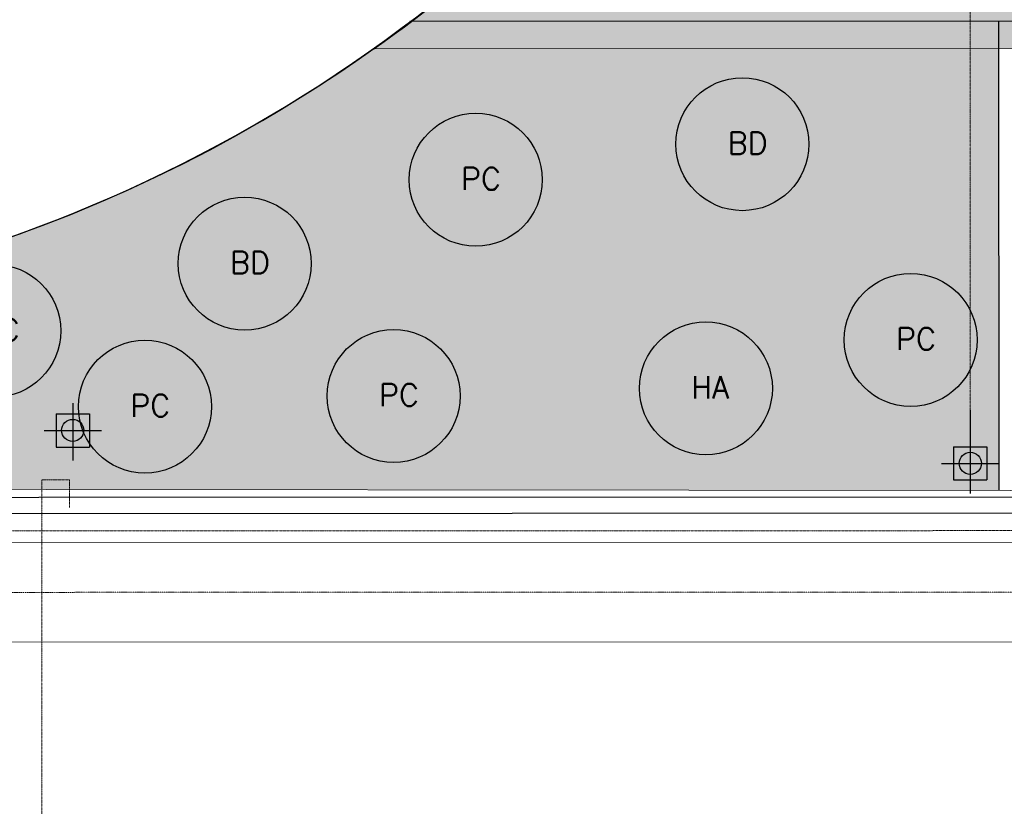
# Model space of a CAD drawing. Header units: metres. Extents: x -270273 to 328371, y -146885 to 591473.
# Tile 19 of 256: x -121995 to -113109, y -15518 to -8417. Entities that reach past the tile are written whole.
import ezdxf
from ezdxf.lldxf.tags import DXFTag

# ---------------------------------------------------------------- set-up
doc = ezdxf.new("R2010")
doc.units = ezdxf.units.M
doc.linetypes.add('RI-AWZI_PROCESLEIDING', pattern=[18.450000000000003, 6, -1.8, 1.75, -1.8, 1.75, -1.8, 1.75, -1.8])
doc.linetypes.add('RI-AWZI_TERREINRIOLERING', pattern=[19.8, 6, -1.8, 2.4, -1.8, 1.8, -1.8, 2.4, -1.8])
for name, color, linetype, lineweight in [('B-CO-BC-BETONVORM-G', 50, 'Continuous', 18), ('B-XX-RI-AWZI_PROCESLEIDING-G', 30, 'RI-AWZI_PROCESLEIDING', 18), ('B-XX-RI-AWZI_TERREINRIOLERING-G', 211, 'RI-AWZI_TERREINRIOLERING', 18), ('B-XX-VH-BETONPLAAT-V', 253, 'Continuous', 18), ('B-XX-VH-VERHARDING-V', 253, 'Continuous', 18)]:
    doc.layers.add(name, color=color, linetype=linetype, lineweight=lineweight)
for name, color, linetype in [('B-ME-RI-PUT-G', 253, 'Continuous'), ('B-XX-GR-SIERPLANTEN-G', 210, 'Continuous'), ('B-XX-OG-BEBOUWING-G', 1, 'Continuous'), ('B-XX-RI-AWZI_BEDRIJFSWATER-G_HDSR', 150, 'HDSR_Bedrijfswater')]:
    doc.layers.add(name, color=color, linetype=linetype)
doc.styles.add('100 ROMANS 2 MM KONINGSSTAL', font='romans.shx', dxfattribs={"height": 0.2})
doc.styles.get("Standard").update_dxf_attribs({"font": 'iv-font.shx'})
tags = doc.linetypes.add('HDSR_Bedrijfswater', pattern='A,25,-2,["BW",Standard,S=1.5,R=0,X=0,Y=-0.75],-5', length=32).pattern_tags.tags
tags[6] = DXFTag(74, 10)

# ---------------------------------------------------------------- blocks, each defined once
blk = doc.blocks.new('prunus hoog')
at = {"layer": 'B-XX-GR-SIERPLANTEN-G'}
h = blk.add_hatch(color=116, dxfattribs=at)
edge = h.paths.add_edge_path()
edge.add_arc((0.1290207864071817, 0.09271549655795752), 0.5999999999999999, -97.46987594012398, 262.530124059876)
at = {"layer": 'B-XX-GR-SIERPLANTEN-G', "color": 116}
blk.add_circle((0.1290207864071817, 0.09271549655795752), 0.5999999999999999, dxfattribs=at)
at = {"layer": 'B-XX-GR-SIERPLANTEN-G', "color": 7, "insert": (-0.003203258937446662, 0.2021944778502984), "char_height": 0.2, "attachment_point": 1, "style": '100 ROMANS 2 MM KONINGSSTAL'}
blk.add_mtext_dynamic_manual_height_columns('PC', width=1.245724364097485, gutter_width=1, heights=[0], dxfattribs=at)
blk = doc.blocks.new('buddleja')
at = {"layer": 'B-XX-GR-SIERPLANTEN-G'}
h = blk.add_hatch(color=150, dxfattribs=at)
edge = h.paths.add_edge_path()
edge.add_arc((1.891316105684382e-05, -0.0001682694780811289), 0.5999999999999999, 0, 360)
at = {"layer": 'B-XX-GR-SIERPLANTEN-G', "color": 150}
blk.add_circle((1.891316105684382e-05, -0.0001682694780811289), 0.5999999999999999, dxfattribs=at)
at = {"layer": 'B-XX-GR-SIERPLANTEN-G', "color": 7, "insert": (-0.1322051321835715, 0.1093107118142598), "char_height": 0.2, "attachment_point": 1, "style": '100 ROMANS 2 MM KONINGSSTAL'}
blk.add_mtext_dynamic_manual_height_columns('BD', width=1.245724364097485, gutter_width=1, heights=[0], dxfattribs=at)
blk = doc.blocks.new('hydrangea')
at = {"layer": 'B-XX-GR-SIERPLANTEN-G'}
h = blk.add_hatch(color=254, dxfattribs=at)
edge = h.paths.add_edge_path()
edge.add_arc((0.000114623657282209, -1.335320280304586e-05), 0.5999999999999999, -97.46987594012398, 262.530124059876)
at = {"layer": 'B-XX-GR-SIERPLANTEN-G', "color": 7}
blk.add_circle((0.000114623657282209, -1.335320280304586e-05), 0.5999999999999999, dxfattribs=at)
at = {"layer": 'B-XX-GR-SIERPLANTEN-G', "color": 7, "insert": (-0.1321094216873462, 0.1094656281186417), "char_height": 0.2, "attachment_point": 1, "style": '100 ROMANS 2 MM KONINGSSTAL'}
blk.add_mtext_dynamic_manual_height_columns('HA', width=1.245724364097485, gutter_width=1, heights=[0], dxfattribs=at)

msp = doc.modelspace()

# ---------------------------------------------------------------- hatches: boundary and pattern name
at = {"layer": 'B-XX-VH-BETONPLAAT-V'}
msp.add_hatch(color=256, dxfattribs=at).paths.add_polyline_path([(-108663.0711372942, -7251.180048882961), (-113160.3542425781, -7251.189931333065), (-113169.7976125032, -6194.394742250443), (-116158.3547759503, -6204.628005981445, -0.06820497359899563), (-118798.4940182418, -8680.442268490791), (-108120.5649657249, -8677.120282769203), (-108120.5657497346, -8320.282185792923), (-108663.0687881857, -8320.283377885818)])
at = {"layer": 'B-XX-VH-VERHARDING-V'}
h = msp.add_hatch(dxfattribs=at)
h.set_pattern_fill('AR-CONC', color=256, scale=2.499999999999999, angle=-97.45749169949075, style=0)
h.set_pattern_definition([(50.01238424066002, (-169787.0595620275, -20063.82443594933), (455.4702747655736, -39.7492668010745), [47.62499999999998, -523.8749999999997]), (355.0123842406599, (-169787.0595620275, -20063.82443594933), (-88.21030309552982, 477.6225520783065), [38.1, -419.1]), (100.46338424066, (-169749.1038451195, -20067.13685703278), (367.2616187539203, 437.8711118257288), [40.47499999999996, -445.2249999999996]), (46.19658424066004, (-169787.0870125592, -19936.82443892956), (677.7203045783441, -104.9593359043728), [71.43749999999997, -785.8124999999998]), (96.64798424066, (-169730.6103706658, -19945.57098191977), (593.3768723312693, 618.6921600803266), [60.71249999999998, -667.8374999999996]), (351.1963842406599, (-169787.0870125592, -19936.82443892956), (593.3778009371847, 618.6910652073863), [57.15000000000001, -628.6500000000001]), (21.01238424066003, (-169723.5801513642, -19968.56071293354), (379.0924513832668, -255.5818630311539), [47.62499999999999, -523.8749999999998]), (326.0123842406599, (-169723.5801513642, -19968.56071293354), (154.4055386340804, 460.5033001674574), [38.09999999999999, -419.1]), (71.46378424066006, (-169691.9892971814, -19989.85913515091), (533.4969462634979, 204.9224621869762), [40.47499999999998, -445.2249999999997]), (37.51238424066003, (-169787.0595620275, -20063.82443594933), (7.67581741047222, 211.3892612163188), [0, -414.02, 0, -425.4500000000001, 0, -420.6875000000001]), (7.512384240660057, (-169787.0595620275, -20063.82443594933), (166.9950183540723, 250.4875381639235), [0, -242.5700000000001, 0, -404.4950000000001, 0, -160.3375000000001]), (327.51238424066, (-169928.6645586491, -20063.85504329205), (338.9795756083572, -14.24859131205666), [0, -158.7499999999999, 0, -495.2999999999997, 0, -657.2249999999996]), (317.51238424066, (-169992.1645572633, -20063.8687685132), (370.309205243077, 63.64626983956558), [0, -206.3749999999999, 0, -328.9299999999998, 0, -466.7249999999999])])
edge = h.paths.add_edge_path()
edge.add_line((-113159.1837617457, -12666.42872601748), (-113160.0456949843, -8678.68810393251))
edge.add_line((-113160.0456949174, -8678.688103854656), (-118798.4940182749, -8680.442268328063))
edge.add_arc((-126513.4601934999, 2186.698857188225), 13327.245001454, -81.994816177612, -54.627716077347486, ccw=False)
edge.add_line((-124657.4721422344, -11010.67844587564), (-124657.1169459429, -12653.99618564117))
edge.add_line((-124657.1169458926, -12653.99618571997), (-113159.1837616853, -12666.42872594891))

# ---------------------------------------------------------------- linework, layer by layer
at = {"layer": 'B-CO-BC-BETONVORM-G'}
for points in [[(-131378.6303112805, -11100.45412802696), (-131378.351337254, -12391.12859553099, 0.4142135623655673), (-129730.9953836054, -14037.772564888), (-23729.88070827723, -14014.86087149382, 0.4142135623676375), (-22083.23673884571, -12367.50491786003), (-22083.69891488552, -10229.24356323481)], [(-130478.630332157, -11100.25959688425), (-130478.3513583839, -12390.93406420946, 0.4142135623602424), (-129731.1899147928, -13137.77258592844), (-23730.07523941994, -13114.86089241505, 0.414213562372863), (-22983.23671790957, -12367.69944906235), (-22983.69889393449, -10229.43809443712)]]:
    msp.add_lwpolyline(points, format="xyb", dxfattribs=at)
at = {"layer": 'B-ME-RI-PUT-G'}
for p, q in [((-121516.2136808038, -11878.47824913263), (-121516.0530105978, -12394.94222402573)), ((-121666.1838282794, -11974.46090900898), (-121366.1838426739, -11974.36757987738)), ((-121666.1838282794, -11974.46090900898), (-121666.0904992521, -12274.46089452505)), ((-121366.1838426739, -11974.36757987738), (-121366.0905137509, -12274.36756539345)), ((-113416.1935036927, -11942.07636296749), (-113416.044233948, -12421.89433974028)), ((-121774.3691584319, -12124.49457234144), (-121257.9051834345, -12124.33390212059)), ((-113416.120743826, -12175.95835161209), (-113415.9600736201, -12692.42232662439)), ((-121666.0904992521, -12274.46089452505), (-121366.0905137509, -12274.36756539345)), ((-113566.0908912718, -12271.94101142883), (-113266.0909056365, -12271.84768247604)), ((-113566.0908912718, -12271.94101142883), (-113565.9975622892, -12571.9409969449)), ((-113266.0909056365, -12271.84768247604), (-113265.997576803, -12571.84766799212)), ((-113674.2762213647, -12421.9746748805), (-113157.8122464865, -12421.81400465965)), ((-113565.9975622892, -12571.9409969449), (-113265.997576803, -12571.84766799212))]:
    msp.add_line(p, q, dxfattribs=at)
for centre in [(-121516.1371709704, -12124.41423720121), (-113416.044233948, -12421.89433974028)]:
    msp.add_circle(centre, 100, dxfattribs=at)
at = {"layer": 'B-XX-OG-BEBOUWING-G'}
msp.add_lwpolyline([(-113360.5657008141, -16.60586649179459, -0.3475237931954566), (-125662.1682684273, -11116.96316969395)], format="xyb", dxfattribs=at)
for points in [[(-118473.02290681, -8430.068743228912), (-108128.7751321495, -8426.850682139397)], [(-113160.5021934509, -8428.416035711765), (-113159.1837614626, -12666.42987012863)]]:
    msp.add_lwpolyline(points, dxfattribs=at)
for centre, radius, start, end in [((-126541.4845522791, 2224.632261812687), 13370.10733388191, 269.8762484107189, 8.216718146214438), ((-126511.1123608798, 2189.671252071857), 13328.31008202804, 305.3566579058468, 320.9639142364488)]:
    msp.add_arc(centre, radius, start, end, dxfattribs=at)
at = {"layer": 'B-XX-RI-AWZI_BEDRIJFSWATER-G_HDSR'}
msp.add_lwpolyline([(-79325.40895909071, -12721.87961220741), (-164322.2355030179, -12740.25131756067)], dxfattribs=at)
at = {"layer": 'B-XX-RI-AWZI_BEDRIJFSWATER-G_HDSR', "flags": 128}
msp.add_lwpolyline([(-8127.962092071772, -12812.62385630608), (-131675.6219156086, -12883.19489341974), (-150444.7430806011, -12887.25175976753), (-150443.1247386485, -20374.52235335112), (-150438.4747405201, -41887.77223044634), (-152426.5821863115, -41888.20195156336)], dxfattribs=at)
at = {"layer": 'B-XX-RI-AWZI_PROCESLEIDING-G'}
msp.add_lwpolyline([(-130928.6303212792, -11100.35686248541), (-130928.3513474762, -12391.03132975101, 0.414213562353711), (-129731.0926488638, -13587.77257537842), (-23729.97797341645, -13564.86088186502, 0.4142135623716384), (-22533.23672795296, -12367.60218352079), (-22533.69890403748, -10229.34082871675)], format="xyb", dxfattribs=at)
at = {"layer": 'B-XX-RI-AWZI_TERREINRIOLERING-G'}
for points in [[(-113416.04423365, -12421.89433968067), (-113418.8392926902, -3437.358774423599), (-110826.5126836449, 6249.394158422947), (-116629.6297877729, 16293.47123074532)], [(-121544.725993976, -12818.98755514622), (-121544.7800305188, -12568.98756104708), (-121794.7800245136, -12569.04159754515), (-121793.1500762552, -18599.50072836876)]]:
    msp.add_lwpolyline(points, dxfattribs=at)
msp.add_lwpolyline([(-132822.8806330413, -13033.44287204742), (17046.08785444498, -13001.04933089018, -0.1316524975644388), (19546.23258571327, -13670.38193166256), (24585.25145995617, -16578.20879894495)], format="xyb", dxfattribs=at)
at = {"layer": 'B-XX-VH-VERHARDING-V'}
msp.add_lwpolyline([(-113055.9997583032, -12666.54029732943), (-97731.0928016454, -12743.26108068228), (-97731.23669198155, -12077.55173629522), (-108106.2364495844, -12079.79424875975), (-108120.5649657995, -8677.120282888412), (-118798.4940182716, -8680.442268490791, -0.1199823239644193), (-124657.4721422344, -11010.67844593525), (-124657.1169459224, -12653.99618583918)], format="xyb", close=True, dxfattribs=at)

# ---------------------------------------------------------------- block references
at = {"layer": 'B-XX-GR-SIERPLANTEN-G', "xscale": 1000, "yscale": 1000, "zscale": 1000, "rotation": 0.01238424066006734}
for name, p in [('buddleja', (-115472.7080212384, -9540.485947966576)), ('prunus hoog', (-118007.7364703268, -9954.363233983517)), ('buddleja', (-119963.9802673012, -10618.28584206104)), ('prunus hoog', (-122352.9195401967, -11318.15069526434)), ('prunus hoog', (-114082.9007961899, -11399.99334043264)), ('hydrangea', (-115802.4256086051, -11744.45186066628)), ('prunus hoog', (-118748.9856643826, -11906.36398297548)), ('prunus hoog', (-120993.7546420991, -12002.58147245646))]:
    msp.add_blockref(name, p, dxfattribs=at)

doc.saveas('drawing.dxf')
